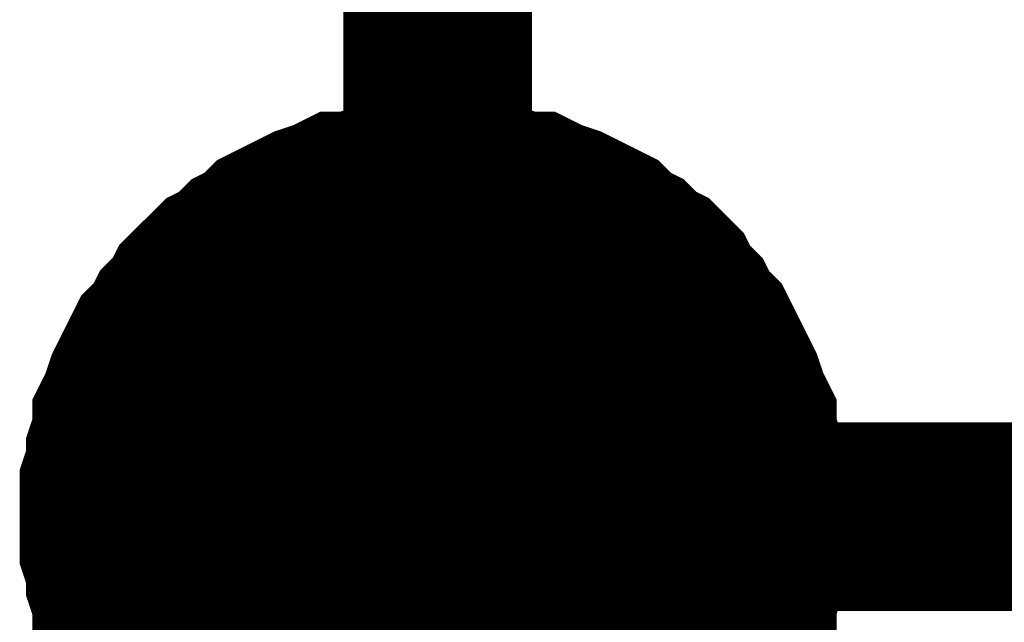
# Model space of a CAD drawing. Header units: inches. Extents: x 0 to 17, y 0 to 11.
# Tile 35 of 114: x 3.5745 to 3.636, y 6.2431 to 6.2808. Entities that reach past the tile are written whole.
import ezdxf

# ---------------------------------------------------------------- set-up
doc = ezdxf.new("R2010")
doc.units = ezdxf.units.IN
doc.header["$MEASUREMENT"] = 0
doc.layers.add('Sheet', color=255, linetype='Continuous')

msp = doc.modelspace()

# ---------------------------------------------------------------- linework, layer by layer
at = {"layer": 'Sheet'}
for points in [[(3.600606, 6.349661, 0.0118, 0.0118, 0), (3.600606, 6.249748, 0.0118, 0.0118, 0)], [(3.580387, 6.249748, 0.0118, 0.0118, 0), (3.580387, 6.250937, 0.0118, 0.0118, 0), (3.580387, 6.25173, 0.0118, 0.0118, 0), (3.580784, 6.25292, 0.0118, 0.0118, 0), (3.580784, 6.253713, 0.0118, 0.0118, 0), (3.58118, 6.254902, 0.0118, 0.0118, 0), (3.58118, 6.255695, 0.0118, 0.0118, 0), (3.581576, 6.256488, 0.0118, 0.0118, 0), (3.581973, 6.257677, 0.0118, 0.0118, 0), (3.582369, 6.25847, 0.0118, 0.0118, 0), (3.582766, 6.259263, 0.0118, 0.0118, 0), (3.583162, 6.260056, 0.0118, 0.0118, 0), (3.583955, 6.260849, 0.0118, 0.0118, 0), (3.584352, 6.261642, 0.0118, 0.0118, 0), (3.585145, 6.262435, 0.0118, 0.0118, 0), (3.585541, 6.263228, 0.0118, 0.0118, 0), (3.586334, 6.264021, 0.0118, 0.0118, 0), (3.587127, 6.264814, 0.0118, 0.0118, 0), (3.58792, 6.26521, 0.0118, 0.0118, 0), (3.588713, 6.266003, 0.0118, 0.0118, 0), (3.589506, 6.2664, 0.0118, 0.0118, 0), (3.590299, 6.267193, 0.0118, 0.0118, 0), (3.591091, 6.267589, 0.0118, 0.0118, 0), (3.591884, 6.267986, 0.0118, 0.0118, 0), (3.592677, 6.268382, 0.0118, 0.0118, 0), (3.593867, 6.268779, 0.0118, 0.0118, 0), (3.59466, 6.269175, 0.0118, 0.0118, 0), (3.595452, 6.269175, 0.0118, 0.0118, 0), (3.596642, 6.269572, 0.0118, 0.0118, 0), (3.597435, 6.269572, 0.0118, 0.0118, 0), (3.598624, 6.269968, 0.0118, 0.0118, 0), (3.599417, 6.269968, 0.0118, 0.0118, 0), (3.600606, 6.269968, 0.0118, 0.0118, 0)], [(3.580387, 6.249748, 0.0118, 0.0118, 0), (3.580387, 6.250937, 0.0118, 0.0118, 0), (3.580387, 6.25173, 0.0118, 0.0118, 0), (3.580784, 6.25292, 0.0118, 0.0118, 0), (3.580784, 6.253713, 0.0118, 0.0118, 0), (3.58118, 6.254902, 0.0118, 0.0118, 0), (3.58118, 6.255695, 0.0118, 0.0118, 0), (3.581576, 6.256488, 0.0118, 0.0118, 0), (3.581973, 6.257677, 0.0118, 0.0118, 0), (3.582369, 6.25847, 0.0118, 0.0118, 0), (3.582766, 6.259263, 0.0118, 0.0118, 0), (3.583162, 6.260056, 0.0118, 0.0118, 0), (3.583955, 6.260849, 0.0118, 0.0118, 0), (3.584352, 6.261642, 0.0118, 0.0118, 0), (3.585145, 6.262435, 0.0118, 0.0118, 0), (3.585541, 6.263228, 0.0118, 0.0118, 0), (3.586334, 6.264021, 0.0118, 0.0118, 0), (3.587127, 6.264814, 0.0118, 0.0118, 0), (3.58792, 6.26521, 0.0118, 0.0118, 0), (3.588713, 6.266003, 0.0118, 0.0118, 0), (3.589506, 6.2664, 0.0118, 0.0118, 0), (3.590299, 6.267193, 0.0118, 0.0118, 0), (3.591091, 6.267589, 0.0118, 0.0118, 0), (3.591884, 6.267986, 0.0118, 0.0118, 0), (3.592677, 6.268382, 0.0118, 0.0118, 0), (3.593867, 6.268779, 0.0118, 0.0118, 0), (3.59466, 6.269175, 0.0118, 0.0118, 0), (3.595452, 6.269175, 0.0118, 0.0118, 0), (3.596642, 6.269572, 0.0118, 0.0118, 0), (3.597435, 6.269572, 0.0118, 0.0118, 0), (3.598624, 6.269968, 0.0118, 0.0118, 0), (3.599417, 6.269968, 0.0118, 0.0118, 0), (3.600606, 6.269968, 0.0118, 0.0118, 0)], [(3.580387, 6.249748, 0.0118, 0.0118, 0), (3.580387, 6.250937, 0.0118, 0.0118, 0), (3.580387, 6.25173, 0.0118, 0.0118, 0), (3.580784, 6.25292, 0.0118, 0.0118, 0), (3.580784, 6.253713, 0.0118, 0.0118, 0), (3.58118, 6.254902, 0.0118, 0.0118, 0), (3.58118, 6.255695, 0.0118, 0.0118, 0), (3.581576, 6.256488, 0.0118, 0.0118, 0), (3.581973, 6.257677, 0.0118, 0.0118, 0), (3.582369, 6.25847, 0.0118, 0.0118, 0), (3.582766, 6.259263, 0.0118, 0.0118, 0), (3.583162, 6.260056, 0.0118, 0.0118, 0), (3.583955, 6.260849, 0.0118, 0.0118, 0), (3.584352, 6.261642, 0.0118, 0.0118, 0), (3.585145, 6.262435, 0.0118, 0.0118, 0), (3.585541, 6.263228, 0.0118, 0.0118, 0), (3.586334, 6.264021, 0.0118, 0.0118, 0), (3.587127, 6.264814, 0.0118, 0.0118, 0), (3.58792, 6.26521, 0.0118, 0.0118, 0), (3.588713, 6.266003, 0.0118, 0.0118, 0), (3.589506, 6.2664, 0.0118, 0.0118, 0), (3.590299, 6.267193, 0.0118, 0.0118, 0), (3.591091, 6.267589, 0.0118, 0.0118, 0), (3.591884, 6.267986, 0.0118, 0.0118, 0), (3.592677, 6.268382, 0.0118, 0.0118, 0), (3.593867, 6.268779, 0.0118, 0.0118, 0), (3.59466, 6.269175, 0.0118, 0.0118, 0), (3.595452, 6.269175, 0.0118, 0.0118, 0), (3.596642, 6.269572, 0.0118, 0.0118, 0), (3.597435, 6.269572, 0.0118, 0.0118, 0), (3.598624, 6.269968, 0.0118, 0.0118, 0), (3.599417, 6.269968, 0.0118, 0.0118, 0), (3.600606, 6.269968, 0.0118, 0.0118, 0)], [(3.580387, 6.249748, 0.0118, 0.0118, 0), (3.580387, 6.250937, 0.0118, 0.0118, 0), (3.580387, 6.25173, 0.0118, 0.0118, 0), (3.580784, 6.25292, 0.0118, 0.0118, 0), (3.580784, 6.253713, 0.0118, 0.0118, 0), (3.58118, 6.254902, 0.0118, 0.0118, 0), (3.58118, 6.255695, 0.0118, 0.0118, 0), (3.581576, 6.256488, 0.0118, 0.0118, 0), (3.581973, 6.257677, 0.0118, 0.0118, 0), (3.582369, 6.25847, 0.0118, 0.0118, 0), (3.582766, 6.259263, 0.0118, 0.0118, 0), (3.583162, 6.260056, 0.0118, 0.0118, 0), (3.583955, 6.260849, 0.0118, 0.0118, 0), (3.584352, 6.261642, 0.0118, 0.0118, 0), (3.585145, 6.262435, 0.0118, 0.0118, 0), (3.585541, 6.263228, 0.0118, 0.0118, 0), (3.586334, 6.264021, 0.0118, 0.0118, 0), (3.587127, 6.264814, 0.0118, 0.0118, 0), (3.58792, 6.26521, 0.0118, 0.0118, 0), (3.588713, 6.266003, 0.0118, 0.0118, 0), (3.589506, 6.2664, 0.0118, 0.0118, 0), (3.590299, 6.267193, 0.0118, 0.0118, 0), (3.591091, 6.267589, 0.0118, 0.0118, 0), (3.591884, 6.267986, 0.0118, 0.0118, 0), (3.592677, 6.268382, 0.0118, 0.0118, 0), (3.593867, 6.268779, 0.0118, 0.0118, 0), (3.59466, 6.269175, 0.0118, 0.0118, 0), (3.595452, 6.269175, 0.0118, 0.0118, 0), (3.596642, 6.269572, 0.0118, 0.0118, 0), (3.597435, 6.269572, 0.0118, 0.0118, 0), (3.598624, 6.269968, 0.0118, 0.0118, 0), (3.599417, 6.269968, 0.0118, 0.0118, 0), (3.600606, 6.269968, 0.0118, 0.0118, 0)], [(3.600606, 6.269968, 0.0118, 0.0118, 0), (3.600606, 6.269968, 0.0118, 0.0118, 0)], [(3.600606, 6.269968, 0.0118, 0.0118, 0), (3.601796, 6.269968, 0.0118, 0.0118, 0), (3.602589, 6.269968, 0.0118, 0.0118, 0), (3.603778, 6.269572, 0.0118, 0.0118, 0), (3.604571, 6.269572, 0.0118, 0.0118, 0), (3.60576, 6.269175, 0.0118, 0.0118, 0), (3.606553, 6.269175, 0.0118, 0.0118, 0), (3.607346, 6.268779, 0.0118, 0.0118, 0), (3.608535, 6.268382, 0.0118, 0.0118, 0), (3.609328, 6.267986, 0.0118, 0.0118, 0), (3.610121, 6.267589, 0.0118, 0.0118, 0), (3.610914, 6.267193, 0.0118, 0.0118, 0), (3.611707, 6.2664, 0.0118, 0.0118, 0), (3.6125, 6.266003, 0.0118, 0.0118, 0), (3.613293, 6.26521, 0.0118, 0.0118, 0), (3.614086, 6.264814, 0.0118, 0.0118, 0), (3.614879, 6.264021, 0.0118, 0.0118, 0), (3.615275, 6.263228, 0.0118, 0.0118, 0), (3.616068, 6.262435, 0.0118, 0.0118, 0), (3.616465, 6.261642, 0.0118, 0.0118, 0), (3.617257, 6.260849, 0.0118, 0.0118, 0), (3.617654, 6.260056, 0.0118, 0.0118, 0), (3.61805, 6.259263, 0.0118, 0.0118, 0), (3.618447, 6.25847, 0.0118, 0.0118, 0), (3.618843, 6.257677, 0.0118, 0.0118, 0), (3.61924, 6.256488, 0.0118, 0.0118, 0), (3.619636, 6.255695, 0.0118, 0.0118, 0), (3.619636, 6.254902, 0.0118, 0.0118, 0), (3.620033, 6.253713, 0.0118, 0.0118, 0), (3.620033, 6.25292, 0.0118, 0.0118, 0), (3.620429, 6.25173, 0.0118, 0.0118, 0), (3.620429, 6.250937, 0.0118, 0.0118, 0), (3.620429, 6.249748, 0.0118, 0.0118, 0)], [(3.600606, 6.269968, 0.0118, 0.0118, 0), (3.600606, 6.269968, 0.0118, 0.0118, 0)], [(3.600606, 6.269968, 0.0118, 0.0118, 0), (3.601796, 6.269968, 0.0118, 0.0118, 0), (3.602589, 6.269968, 0.0118, 0.0118, 0), (3.603778, 6.269572, 0.0118, 0.0118, 0), (3.604571, 6.269572, 0.0118, 0.0118, 0), (3.60576, 6.269175, 0.0118, 0.0118, 0), (3.606553, 6.269175, 0.0118, 0.0118, 0), (3.607346, 6.268779, 0.0118, 0.0118, 0), (3.608535, 6.268382, 0.0118, 0.0118, 0), (3.609328, 6.267986, 0.0118, 0.0118, 0), (3.610121, 6.267589, 0.0118, 0.0118, 0), (3.610914, 6.267193, 0.0118, 0.0118, 0), (3.611707, 6.2664, 0.0118, 0.0118, 0), (3.6125, 6.266003, 0.0118, 0.0118, 0), (3.613293, 6.26521, 0.0118, 0.0118, 0), (3.614086, 6.264814, 0.0118, 0.0118, 0), (3.614879, 6.264021, 0.0118, 0.0118, 0), (3.615275, 6.263228, 0.0118, 0.0118, 0), (3.616068, 6.262435, 0.0118, 0.0118, 0), (3.616465, 6.261642, 0.0118, 0.0118, 0), (3.617257, 6.260849, 0.0118, 0.0118, 0), (3.617654, 6.260056, 0.0118, 0.0118, 0), (3.61805, 6.259263, 0.0118, 0.0118, 0), (3.618447, 6.25847, 0.0118, 0.0118, 0), (3.618843, 6.257677, 0.0118, 0.0118, 0), (3.61924, 6.256488, 0.0118, 0.0118, 0), (3.619636, 6.255695, 0.0118, 0.0118, 0), (3.619636, 6.254902, 0.0118, 0.0118, 0), (3.620033, 6.253713, 0.0118, 0.0118, 0), (3.620033, 6.25292, 0.0118, 0.0118, 0), (3.620429, 6.25173, 0.0118, 0.0118, 0), (3.620429, 6.250937, 0.0118, 0.0118, 0), (3.620429, 6.249748, 0.0118, 0.0118, 0)], [(3.600606, 6.269968, 0.0118, 0.0118, 0), (3.600606, 6.269968, 0.0118, 0.0118, 0)], [(3.600606, 6.269968, 0.0118, 0.0118, 0), (3.601796, 6.269968, 0.0118, 0.0118, 0), (3.602589, 6.269968, 0.0118, 0.0118, 0), (3.603778, 6.269572, 0.0118, 0.0118, 0), (3.604571, 6.269572, 0.0118, 0.0118, 0), (3.60576, 6.269175, 0.0118, 0.0118, 0), (3.606553, 6.269175, 0.0118, 0.0118, 0), (3.607346, 6.268779, 0.0118, 0.0118, 0), (3.608535, 6.268382, 0.0118, 0.0118, 0), (3.609328, 6.267986, 0.0118, 0.0118, 0), (3.610121, 6.267589, 0.0118, 0.0118, 0), (3.610914, 6.267193, 0.0118, 0.0118, 0), (3.611707, 6.2664, 0.0118, 0.0118, 0), (3.6125, 6.266003, 0.0118, 0.0118, 0), (3.613293, 6.26521, 0.0118, 0.0118, 0), (3.614086, 6.264814, 0.0118, 0.0118, 0), (3.614879, 6.264021, 0.0118, 0.0118, 0), (3.615275, 6.263228, 0.0118, 0.0118, 0), (3.616068, 6.262435, 0.0118, 0.0118, 0), (3.616465, 6.261642, 0.0118, 0.0118, 0), (3.617257, 6.260849, 0.0118, 0.0118, 0), (3.617654, 6.260056, 0.0118, 0.0118, 0), (3.61805, 6.259263, 0.0118, 0.0118, 0), (3.618447, 6.25847, 0.0118, 0.0118, 0), (3.618843, 6.257677, 0.0118, 0.0118, 0), (3.61924, 6.256488, 0.0118, 0.0118, 0), (3.619636, 6.255695, 0.0118, 0.0118, 0), (3.619636, 6.254902, 0.0118, 0.0118, 0), (3.620033, 6.253713, 0.0118, 0.0118, 0), (3.620033, 6.25292, 0.0118, 0.0118, 0), (3.620429, 6.25173, 0.0118, 0.0118, 0), (3.620429, 6.250937, 0.0118, 0.0118, 0), (3.620429, 6.249748, 0.0118, 0.0118, 0)], [(3.600606, 6.269968, 0.0118, 0.0118, 0), (3.600606, 6.269968, 0.0118, 0.0118, 0)], [(3.600606, 6.269968, 0.0118, 0.0118, 0), (3.601796, 6.269968, 0.0118, 0.0118, 0), (3.602589, 6.269968, 0.0118, 0.0118, 0), (3.603778, 6.269572, 0.0118, 0.0118, 0), (3.604571, 6.269572, 0.0118, 0.0118, 0), (3.60576, 6.269175, 0.0118, 0.0118, 0), (3.606553, 6.269175, 0.0118, 0.0118, 0), (3.607346, 6.268779, 0.0118, 0.0118, 0), (3.608535, 6.268382, 0.0118, 0.0118, 0), (3.609328, 6.267986, 0.0118, 0.0118, 0), (3.610121, 6.267589, 0.0118, 0.0118, 0), (3.610914, 6.267193, 0.0118, 0.0118, 0), (3.611707, 6.2664, 0.0118, 0.0118, 0), (3.6125, 6.266003, 0.0118, 0.0118, 0), (3.613293, 6.26521, 0.0118, 0.0118, 0), (3.614086, 6.264814, 0.0118, 0.0118, 0), (3.614879, 6.264021, 0.0118, 0.0118, 0), (3.615275, 6.263228, 0.0118, 0.0118, 0), (3.616068, 6.262435, 0.0118, 0.0118, 0), (3.616465, 6.261642, 0.0118, 0.0118, 0), (3.617257, 6.260849, 0.0118, 0.0118, 0), (3.617654, 6.260056, 0.0118, 0.0118, 0), (3.61805, 6.259263, 0.0118, 0.0118, 0), (3.618447, 6.25847, 0.0118, 0.0118, 0), (3.618843, 6.257677, 0.0118, 0.0118, 0), (3.61924, 6.256488, 0.0118, 0.0118, 0), (3.619636, 6.255695, 0.0118, 0.0118, 0), (3.619636, 6.254902, 0.0118, 0.0118, 0), (3.620033, 6.253713, 0.0118, 0.0118, 0), (3.620033, 6.25292, 0.0118, 0.0118, 0), (3.620429, 6.25173, 0.0118, 0.0118, 0), (3.620429, 6.250937, 0.0118, 0.0118, 0), (3.620429, 6.249748, 0.0118, 0.0118, 0)], [(3.580387, 6.249748, 0.0039, 0.0039, 0), (3.580387, 6.250937, 0.0039, 0.0039, 0), (3.580387, 6.25173, 0.0039, 0.0039, 0), (3.580784, 6.25292, 0.0039, 0.0039, 0), (3.580784, 6.253713, 0.0039, 0.0039, 0), (3.58118, 6.254902, 0.0039, 0.0039, 0), (3.58118, 6.255695, 0.0039, 0.0039, 0), (3.581576, 6.256488, 0.0039, 0.0039, 0), (3.581973, 6.257677, 0.0039, 0.0039, 0), (3.582369, 6.25847, 0.0039, 0.0039, 0), (3.582766, 6.259263, 0.0039, 0.0039, 0), (3.583162, 6.260056, 0.0039, 0.0039, 0), (3.583955, 6.260849, 0.0039, 0.0039, 0), (3.584352, 6.261642, 0.0039, 0.0039, 0), (3.585145, 6.262435, 0.0039, 0.0039, 0), (3.585541, 6.263228, 0.0039, 0.0039, 0), (3.586334, 6.264021, 0.0039, 0.0039, 0), (3.587127, 6.264814, 0.0039, 0.0039, 0), (3.58792, 6.26521, 0.0039, 0.0039, 0), (3.588713, 6.266003, 0.0039, 0.0039, 0), (3.589506, 6.2664, 0.0039, 0.0039, 0), (3.590299, 6.267193, 0.0039, 0.0039, 0), (3.591091, 6.267589, 0.0039, 0.0039, 0), (3.591884, 6.267986, 0.0039, 0.0039, 0), (3.592677, 6.268382, 0.0039, 0.0039, 0), (3.593867, 6.268779, 0.0039, 0.0039, 0), (3.59466, 6.269175, 0.0039, 0.0039, 0), (3.595452, 6.269175, 0.0039, 0.0039, 0), (3.596642, 6.269572, 0.0039, 0.0039, 0), (3.597435, 6.269572, 0.0039, 0.0039, 0), (3.598624, 6.269968, 0.0039, 0.0039, 0), (3.599417, 6.269968, 0.0039, 0.0039, 0), (3.600606, 6.269968, 0.0039, 0.0039, 0)], [(3.580387, 6.249748, 0.0039, 0.0039, 0), (3.580387, 6.250937, 0.0039, 0.0039, 0), (3.580387, 6.25173, 0.0039, 0.0039, 0), (3.580784, 6.25292, 0.0039, 0.0039, 0), (3.580784, 6.253713, 0.0039, 0.0039, 0), (3.58118, 6.254902, 0.0039, 0.0039, 0), (3.58118, 6.255695, 0.0039, 0.0039, 0), (3.581576, 6.256488, 0.0039, 0.0039, 0), (3.581973, 6.257677, 0.0039, 0.0039, 0), (3.582369, 6.25847, 0.0039, 0.0039, 0), (3.582766, 6.259263, 0.0039, 0.0039, 0), (3.583162, 6.260056, 0.0039, 0.0039, 0), (3.583955, 6.260849, 0.0039, 0.0039, 0), (3.584352, 6.261642, 0.0039, 0.0039, 0), (3.585145, 6.262435, 0.0039, 0.0039, 0), (3.585541, 6.263228, 0.0039, 0.0039, 0), (3.586334, 6.264021, 0.0039, 0.0039, 0), (3.587127, 6.264814, 0.0039, 0.0039, 0), (3.58792, 6.26521, 0.0039, 0.0039, 0), (3.588713, 6.266003, 0.0039, 0.0039, 0), (3.589506, 6.2664, 0.0039, 0.0039, 0), (3.590299, 6.267193, 0.0039, 0.0039, 0), (3.591091, 6.267589, 0.0039, 0.0039, 0), (3.591884, 6.267986, 0.0039, 0.0039, 0), (3.592677, 6.268382, 0.0039, 0.0039, 0), (3.593867, 6.268779, 0.0039, 0.0039, 0), (3.59466, 6.269175, 0.0039, 0.0039, 0), (3.595452, 6.269175, 0.0039, 0.0039, 0), (3.596642, 6.269572, 0.0039, 0.0039, 0), (3.597435, 6.269572, 0.0039, 0.0039, 0), (3.598624, 6.269968, 0.0039, 0.0039, 0), (3.599417, 6.269968, 0.0039, 0.0039, 0), (3.600606, 6.269968, 0.0039, 0.0039, 0)], [(3.580387, 6.249748, 0.0039, 0.0039, 0), (3.580387, 6.250937, 0.0039, 0.0039, 0), (3.580387, 6.25173, 0.0039, 0.0039, 0), (3.580784, 6.25292, 0.0039, 0.0039, 0), (3.580784, 6.253713, 0.0039, 0.0039, 0), (3.58118, 6.254902, 0.0039, 0.0039, 0), (3.58118, 6.255695, 0.0039, 0.0039, 0), (3.581576, 6.256488, 0.0039, 0.0039, 0), (3.581973, 6.257677, 0.0039, 0.0039, 0), (3.582369, 6.25847, 0.0039, 0.0039, 0), (3.582766, 6.259263, 0.0039, 0.0039, 0), (3.583162, 6.260056, 0.0039, 0.0039, 0), (3.583955, 6.260849, 0.0039, 0.0039, 0), (3.584352, 6.261642, 0.0039, 0.0039, 0), (3.585145, 6.262435, 0.0039, 0.0039, 0), (3.585541, 6.263228, 0.0039, 0.0039, 0), (3.586334, 6.264021, 0.0039, 0.0039, 0), (3.587127, 6.264814, 0.0039, 0.0039, 0), (3.58792, 6.26521, 0.0039, 0.0039, 0), (3.588713, 6.266003, 0.0039, 0.0039, 0), (3.589506, 6.2664, 0.0039, 0.0039, 0), (3.590299, 6.267193, 0.0039, 0.0039, 0), (3.591091, 6.267589, 0.0039, 0.0039, 0), (3.591884, 6.267986, 0.0039, 0.0039, 0), (3.592677, 6.268382, 0.0039, 0.0039, 0), (3.593867, 6.268779, 0.0039, 0.0039, 0), (3.59466, 6.269175, 0.0039, 0.0039, 0), (3.595452, 6.269175, 0.0039, 0.0039, 0), (3.596642, 6.269572, 0.0039, 0.0039, 0), (3.597435, 6.269572, 0.0039, 0.0039, 0), (3.598624, 6.269968, 0.0039, 0.0039, 0), (3.599417, 6.269968, 0.0039, 0.0039, 0), (3.600606, 6.269968, 0.0039, 0.0039, 0)], [(3.580387, 6.249748, 0.0039, 0.0039, 0), (3.580387, 6.250937, 0.0039, 0.0039, 0), (3.580387, 6.25173, 0.0039, 0.0039, 0), (3.580784, 6.25292, 0.0039, 0.0039, 0), (3.580784, 6.253713, 0.0039, 0.0039, 0), (3.58118, 6.254902, 0.0039, 0.0039, 0), (3.58118, 6.255695, 0.0039, 0.0039, 0), (3.581576, 6.256488, 0.0039, 0.0039, 0), (3.581973, 6.257677, 0.0039, 0.0039, 0), (3.582369, 6.25847, 0.0039, 0.0039, 0), (3.582766, 6.259263, 0.0039, 0.0039, 0), (3.583162, 6.260056, 0.0039, 0.0039, 0), (3.583955, 6.260849, 0.0039, 0.0039, 0), (3.584352, 6.261642, 0.0039, 0.0039, 0), (3.585145, 6.262435, 0.0039, 0.0039, 0), (3.585541, 6.263228, 0.0039, 0.0039, 0), (3.586334, 6.264021, 0.0039, 0.0039, 0), (3.587127, 6.264814, 0.0039, 0.0039, 0), (3.58792, 6.26521, 0.0039, 0.0039, 0), (3.588713, 6.266003, 0.0039, 0.0039, 0), (3.589506, 6.2664, 0.0039, 0.0039, 0), (3.590299, 6.267193, 0.0039, 0.0039, 0), (3.591091, 6.267589, 0.0039, 0.0039, 0), (3.591884, 6.267986, 0.0039, 0.0039, 0), (3.592677, 6.268382, 0.0039, 0.0039, 0), (3.593867, 6.268779, 0.0039, 0.0039, 0), (3.59466, 6.269175, 0.0039, 0.0039, 0), (3.595452, 6.269175, 0.0039, 0.0039, 0), (3.596642, 6.269572, 0.0039, 0.0039, 0), (3.597435, 6.269572, 0.0039, 0.0039, 0), (3.598624, 6.269968, 0.0039, 0.0039, 0), (3.599417, 6.269968, 0.0039, 0.0039, 0), (3.600606, 6.269968, 0.0039, 0.0039, 0)], [(3.600606, 6.269968, 0.0039, 0.0039, 0), (3.600606, 6.269968, 0.0039, 0.0039, 0)], [(3.600606, 6.269968, 0.0039, 0.0039, 0), (3.601796, 6.269968, 0.0039, 0.0039, 0), (3.602589, 6.269968, 0.0039, 0.0039, 0), (3.603778, 6.269572, 0.0039, 0.0039, 0), (3.604571, 6.269572, 0.0039, 0.0039, 0), (3.60576, 6.269175, 0.0039, 0.0039, 0), (3.606553, 6.269175, 0.0039, 0.0039, 0), (3.607346, 6.268779, 0.0039, 0.0039, 0), (3.608535, 6.268382, 0.0039, 0.0039, 0), (3.609328, 6.267986, 0.0039, 0.0039, 0), (3.610121, 6.267589, 0.0039, 0.0039, 0), (3.610914, 6.267193, 0.0039, 0.0039, 0), (3.611707, 6.2664, 0.0039, 0.0039, 0), (3.6125, 6.266003, 0.0039, 0.0039, 0), (3.613293, 6.26521, 0.0039, 0.0039, 0), (3.614086, 6.264814, 0.0039, 0.0039, 0), (3.614879, 6.264021, 0.0039, 0.0039, 0), (3.615275, 6.263228, 0.0039, 0.0039, 0), (3.616068, 6.262435, 0.0039, 0.0039, 0), (3.616465, 6.261642, 0.0039, 0.0039, 0), (3.617257, 6.260849, 0.0039, 0.0039, 0), (3.617654, 6.260056, 0.0039, 0.0039, 0), (3.61805, 6.259263, 0.0039, 0.0039, 0), (3.618447, 6.25847, 0.0039, 0.0039, 0), (3.618843, 6.257677, 0.0039, 0.0039, 0), (3.61924, 6.256488, 0.0039, 0.0039, 0), (3.619636, 6.255695, 0.0039, 0.0039, 0), (3.619636, 6.254902, 0.0039, 0.0039, 0), (3.620033, 6.253713, 0.0039, 0.0039, 0), (3.620033, 6.25292, 0.0039, 0.0039, 0), (3.620429, 6.25173, 0.0039, 0.0039, 0), (3.620429, 6.250937, 0.0039, 0.0039, 0), (3.620429, 6.249748, 0.0039, 0.0039, 0)], [(3.600606, 6.269968, 0.0039, 0.0039, 0), (3.600606, 6.269968, 0.0039, 0.0039, 0)], [(3.600606, 6.269968, 0.0039, 0.0039, 0), (3.601796, 6.269968, 0.0039, 0.0039, 0), (3.602589, 6.269968, 0.0039, 0.0039, 0), (3.603778, 6.269572, 0.0039, 0.0039, 0), (3.604571, 6.269572, 0.0039, 0.0039, 0), (3.60576, 6.269175, 0.0039, 0.0039, 0), (3.606553, 6.269175, 0.0039, 0.0039, 0), (3.607346, 6.268779, 0.0039, 0.0039, 0), (3.608535, 6.268382, 0.0039, 0.0039, 0), (3.609328, 6.267986, 0.0039, 0.0039, 0), (3.610121, 6.267589, 0.0039, 0.0039, 0), (3.610914, 6.267193, 0.0039, 0.0039, 0), (3.611707, 6.2664, 0.0039, 0.0039, 0), (3.6125, 6.266003, 0.0039, 0.0039, 0), (3.613293, 6.26521, 0.0039, 0.0039, 0), (3.614086, 6.264814, 0.0039, 0.0039, 0), (3.614879, 6.264021, 0.0039, 0.0039, 0), (3.615275, 6.263228, 0.0039, 0.0039, 0), (3.616068, 6.262435, 0.0039, 0.0039, 0), (3.616465, 6.261642, 0.0039, 0.0039, 0), (3.617257, 6.260849, 0.0039, 0.0039, 0), (3.617654, 6.260056, 0.0039, 0.0039, 0), (3.61805, 6.259263, 0.0039, 0.0039, 0), (3.618447, 6.25847, 0.0039, 0.0039, 0), (3.618843, 6.257677, 0.0039, 0.0039, 0), (3.61924, 6.256488, 0.0039, 0.0039, 0), (3.619636, 6.255695, 0.0039, 0.0039, 0), (3.619636, 6.254902, 0.0039, 0.0039, 0), (3.620033, 6.253713, 0.0039, 0.0039, 0), (3.620033, 6.25292, 0.0039, 0.0039, 0), (3.620429, 6.25173, 0.0039, 0.0039, 0), (3.620429, 6.250937, 0.0039, 0.0039, 0), (3.620429, 6.249748, 0.0039, 0.0039, 0)], [(3.600606, 6.269968, 0.0039, 0.0039, 0), (3.600606, 6.269968, 0.0039, 0.0039, 0)], [(3.600606, 6.269968, 0.0039, 0.0039, 0), (3.601796, 6.269968, 0.0039, 0.0039, 0), (3.602589, 6.269968, 0.0039, 0.0039, 0), (3.603778, 6.269572, 0.0039, 0.0039, 0), (3.604571, 6.269572, 0.0039, 0.0039, 0), (3.60576, 6.269175, 0.0039, 0.0039, 0), (3.606553, 6.269175, 0.0039, 0.0039, 0), (3.607346, 6.268779, 0.0039, 0.0039, 0), (3.608535, 6.268382, 0.0039, 0.0039, 0), (3.609328, 6.267986, 0.0039, 0.0039, 0), (3.610121, 6.267589, 0.0039, 0.0039, 0), (3.610914, 6.267193, 0.0039, 0.0039, 0), (3.611707, 6.2664, 0.0039, 0.0039, 0), (3.6125, 6.266003, 0.0039, 0.0039, 0), (3.613293, 6.26521, 0.0039, 0.0039, 0), (3.614086, 6.264814, 0.0039, 0.0039, 0), (3.614879, 6.264021, 0.0039, 0.0039, 0), (3.615275, 6.263228, 0.0039, 0.0039, 0), (3.616068, 6.262435, 0.0039, 0.0039, 0), (3.616465, 6.261642, 0.0039, 0.0039, 0), (3.617257, 6.260849, 0.0039, 0.0039, 0), (3.617654, 6.260056, 0.0039, 0.0039, 0), (3.61805, 6.259263, 0.0039, 0.0039, 0), (3.618447, 6.25847, 0.0039, 0.0039, 0), (3.618843, 6.257677, 0.0039, 0.0039, 0), (3.61924, 6.256488, 0.0039, 0.0039, 0), (3.619636, 6.255695, 0.0039, 0.0039, 0), (3.619636, 6.254902, 0.0039, 0.0039, 0), (3.620033, 6.253713, 0.0039, 0.0039, 0), (3.620033, 6.25292, 0.0039, 0.0039, 0), (3.620429, 6.25173, 0.0039, 0.0039, 0), (3.620429, 6.250937, 0.0039, 0.0039, 0), (3.620429, 6.249748, 0.0039, 0.0039, 0)], [(3.600606, 6.269968, 0.0039, 0.0039, 0), (3.600606, 6.269968, 0.0039, 0.0039, 0)], [(3.600606, 6.269968, 0.0039, 0.0039, 0), (3.601796, 6.269968, 0.0039, 0.0039, 0), (3.602589, 6.269968, 0.0039, 0.0039, 0), (3.603778, 6.269572, 0.0039, 0.0039, 0), (3.604571, 6.269572, 0.0039, 0.0039, 0), (3.60576, 6.269175, 0.0039, 0.0039, 0), (3.606553, 6.269175, 0.0039, 0.0039, 0), (3.607346, 6.268779, 0.0039, 0.0039, 0), (3.608535, 6.268382, 0.0039, 0.0039, 0), (3.609328, 6.267986, 0.0039, 0.0039, 0), (3.610121, 6.267589, 0.0039, 0.0039, 0), (3.610914, 6.267193, 0.0039, 0.0039, 0), (3.611707, 6.2664, 0.0039, 0.0039, 0), (3.6125, 6.266003, 0.0039, 0.0039, 0), (3.613293, 6.26521, 0.0039, 0.0039, 0), (3.614086, 6.264814, 0.0039, 0.0039, 0), (3.614879, 6.264021, 0.0039, 0.0039, 0), (3.615275, 6.263228, 0.0039, 0.0039, 0), (3.616068, 6.262435, 0.0039, 0.0039, 0), (3.616465, 6.261642, 0.0039, 0.0039, 0), (3.617257, 6.260849, 0.0039, 0.0039, 0), (3.617654, 6.260056, 0.0039, 0.0039, 0), (3.61805, 6.259263, 0.0039, 0.0039, 0), (3.618447, 6.25847, 0.0039, 0.0039, 0), (3.618843, 6.257677, 0.0039, 0.0039, 0), (3.61924, 6.256488, 0.0039, 0.0039, 0), (3.619636, 6.255695, 0.0039, 0.0039, 0), (3.619636, 6.254902, 0.0039, 0.0039, 0), (3.620033, 6.253713, 0.0039, 0.0039, 0), (3.620033, 6.25292, 0.0039, 0.0039, 0), (3.620429, 6.25173, 0.0039, 0.0039, 0), (3.620429, 6.250937, 0.0039, 0.0039, 0), (3.620429, 6.249748, 0.0039, 0.0039, 0)], [(3.585145, 6.23706, 0.0118, 0.0118, 0), (3.584352, 6.237853, 0.0118, 0.0118, 0), (3.583955, 6.238646, 0.0118, 0.0118, 0), (3.583162, 6.239439, 0.0118, 0.0118, 0), (3.582766, 6.240232, 0.0118, 0.0118, 0), (3.582369, 6.241025, 0.0118, 0.0118, 0), (3.581973, 6.241818, 0.0118, 0.0118, 0), (3.581576, 6.243007, 0.0118, 0.0118, 0), (3.58118, 6.2438, 0.0118, 0.0118, 0), (3.58118, 6.244593, 0.0118, 0.0118, 0), (3.580784, 6.245783, 0.0118, 0.0118, 0), (3.580784, 6.246576, 0.0118, 0.0118, 0), (3.580387, 6.247765, 0.0118, 0.0118, 0), (3.580387, 6.248558, 0.0118, 0.0118, 0), (3.580387, 6.249748, 0.0118, 0.0118, 0)], [(3.580387, 6.249748, 0.0118, 0.0118, 0), (3.580387, 6.249748, 0.0118, 0.0118, 0)], [(3.585145, 6.23706, 0.0118, 0.0118, 0), (3.584352, 6.237853, 0.0118, 0.0118, 0), (3.583955, 6.238646, 0.0118, 0.0118, 0), (3.583162, 6.239439, 0.0118, 0.0118, 0), (3.582766, 6.240232, 0.0118, 0.0118, 0), (3.582369, 6.241025, 0.0118, 0.0118, 0), (3.581973, 6.241818, 0.0118, 0.0118, 0), (3.581576, 6.243007, 0.0118, 0.0118, 0), (3.58118, 6.2438, 0.0118, 0.0118, 0), (3.58118, 6.244593, 0.0118, 0.0118, 0), (3.580784, 6.245783, 0.0118, 0.0118, 0), (3.580784, 6.246576, 0.0118, 0.0118, 0), (3.580387, 6.247765, 0.0118, 0.0118, 0), (3.580387, 6.248558, 0.0118, 0.0118, 0), (3.580387, 6.249748, 0.0118, 0.0118, 0)], [(3.580387, 6.249748, 0.0118, 0.0118, 0), (3.580387, 6.249748, 0.0118, 0.0118, 0)], [(3.585145, 6.23706, 0.0118, 0.0118, 0), (3.584352, 6.237853, 0.0118, 0.0118, 0), (3.583955, 6.238646, 0.0118, 0.0118, 0), (3.583162, 6.239439, 0.0118, 0.0118, 0), (3.582766, 6.240232, 0.0118, 0.0118, 0), (3.582369, 6.241025, 0.0118, 0.0118, 0), (3.581973, 6.241818, 0.0118, 0.0118, 0), (3.581576, 6.243007, 0.0118, 0.0118, 0), (3.58118, 6.2438, 0.0118, 0.0118, 0), (3.58118, 6.244593, 0.0118, 0.0118, 0), (3.580784, 6.245783, 0.0118, 0.0118, 0), (3.580784, 6.246576, 0.0118, 0.0118, 0), (3.580387, 6.247765, 0.0118, 0.0118, 0), (3.580387, 6.248558, 0.0118, 0.0118, 0), (3.580387, 6.249748, 0.0118, 0.0118, 0)], [(3.580387, 6.249748, 0.0118, 0.0118, 0), (3.580387, 6.249748, 0.0118, 0.0118, 0)], [(3.585145, 6.23706, 0.0118, 0.0118, 0), (3.584352, 6.237853, 0.0118, 0.0118, 0), (3.583955, 6.238646, 0.0118, 0.0118, 0), (3.583162, 6.239439, 0.0118, 0.0118, 0), (3.582766, 6.240232, 0.0118, 0.0118, 0), (3.582369, 6.241025, 0.0118, 0.0118, 0), (3.581973, 6.241818, 0.0118, 0.0118, 0), (3.581576, 6.243007, 0.0118, 0.0118, 0), (3.58118, 6.2438, 0.0118, 0.0118, 0), (3.58118, 6.244593, 0.0118, 0.0118, 0), (3.580784, 6.245783, 0.0118, 0.0118, 0), (3.580784, 6.246576, 0.0118, 0.0118, 0), (3.580387, 6.247765, 0.0118, 0.0118, 0), (3.580387, 6.248558, 0.0118, 0.0118, 0), (3.580387, 6.249748, 0.0118, 0.0118, 0)], [(3.580387, 6.249748, 0.0118, 0.0118, 0), (3.580387, 6.249748, 0.0118, 0.0118, 0)], [(3.600606, 6.149834, 0.0118, 0.0118, 0), (3.600606, 6.249748, 0.0118, 0.0118, 0), (4.050583, 6.249748, 0.0118, 0.0118, 0), (4.450606, 6.249748, 0.0118, 0.0118, 0), (4.450606, 6.149834, 0.0118, 0.0118, 0)], [(3.620429, 6.249748, 0.0118, 0.0118, 0), (3.620429, 6.248558, 0.0118, 0.0118, 0), (3.620429, 6.247765, 0.0118, 0.0118, 0), (3.620033, 6.246576, 0.0118, 0.0118, 0), (3.620033, 6.245783, 0.0118, 0.0118, 0), (3.619636, 6.244593, 0.0118, 0.0118, 0), (3.619636, 6.2438, 0.0118, 0.0118, 0), (3.61924, 6.243007, 0.0118, 0.0118, 0), (3.618843, 6.241818, 0.0118, 0.0118, 0), (3.618447, 6.241025, 0.0118, 0.0118, 0), (3.61805, 6.240232, 0.0118, 0.0118, 0), (3.617654, 6.239439, 0.0118, 0.0118, 0), (3.617257, 6.238646, 0.0118, 0.0118, 0), (3.616465, 6.237853, 0.0118, 0.0118, 0), (3.616068, 6.23706, 0.0118, 0.0118, 0)], [(3.620429, 6.249748, 0.0118, 0.0118, 0), (3.620429, 6.248558, 0.0118, 0.0118, 0), (3.620429, 6.247765, 0.0118, 0.0118, 0), (3.620033, 6.246576, 0.0118, 0.0118, 0), (3.620033, 6.245783, 0.0118, 0.0118, 0), (3.619636, 6.244593, 0.0118, 0.0118, 0), (3.619636, 6.2438, 0.0118, 0.0118, 0), (3.61924, 6.243007, 0.0118, 0.0118, 0), (3.618843, 6.241818, 0.0118, 0.0118, 0), (3.618447, 6.241025, 0.0118, 0.0118, 0), (3.61805, 6.240232, 0.0118, 0.0118, 0), (3.617654, 6.239439, 0.0118, 0.0118, 0), (3.617257, 6.238646, 0.0118, 0.0118, 0), (3.616465, 6.237853, 0.0118, 0.0118, 0), (3.616068, 6.23706, 0.0118, 0.0118, 0)], [(3.620429, 6.249748, 0.0118, 0.0118, 0), (3.620429, 6.248558, 0.0118, 0.0118, 0), (3.620429, 6.247765, 0.0118, 0.0118, 0), (3.620033, 6.246576, 0.0118, 0.0118, 0), (3.620033, 6.245783, 0.0118, 0.0118, 0), (3.619636, 6.244593, 0.0118, 0.0118, 0), (3.619636, 6.2438, 0.0118, 0.0118, 0), (3.61924, 6.243007, 0.0118, 0.0118, 0), (3.618843, 6.241818, 0.0118, 0.0118, 0), (3.618447, 6.241025, 0.0118, 0.0118, 0), (3.61805, 6.240232, 0.0118, 0.0118, 0), (3.617654, 6.239439, 0.0118, 0.0118, 0), (3.617257, 6.238646, 0.0118, 0.0118, 0), (3.616465, 6.237853, 0.0118, 0.0118, 0), (3.616068, 6.23706, 0.0118, 0.0118, 0)], [(3.620429, 6.249748, 0.0118, 0.0118, 0), (3.620429, 6.248558, 0.0118, 0.0118, 0), (3.620429, 6.247765, 0.0118, 0.0118, 0), (3.620033, 6.246576, 0.0118, 0.0118, 0), (3.620033, 6.245783, 0.0118, 0.0118, 0), (3.619636, 6.244593, 0.0118, 0.0118, 0), (3.619636, 6.2438, 0.0118, 0.0118, 0), (3.61924, 6.243007, 0.0118, 0.0118, 0), (3.618843, 6.241818, 0.0118, 0.0118, 0), (3.618447, 6.241025, 0.0118, 0.0118, 0), (3.61805, 6.240232, 0.0118, 0.0118, 0), (3.617654, 6.239439, 0.0118, 0.0118, 0), (3.617257, 6.238646, 0.0118, 0.0118, 0), (3.616465, 6.237853, 0.0118, 0.0118, 0), (3.616068, 6.23706, 0.0118, 0.0118, 0)], [(3.620429, 6.249748, 0.0118, 0.0118, 0), (3.620429, 6.249748, 0.0118, 0.0118, 0), (3.620429, 6.249748, 0.0118, 0.0118, 0), (3.620429, 6.249748, 0.0118, 0.0118, 0), (3.620429, 6.249748, 0.0118, 0.0118, 0), (3.620429, 6.249748, 0.0118, 0.0118, 0), (3.620429, 6.249748, 0.0118, 0.0118, 0), (3.620429, 6.249748, 0.0118, 0.0118, 0), (3.620429, 6.249748, 0.0118, 0.0118, 0), (3.620429, 6.249748, 0.0118, 0.0118, 0), (3.620429, 6.249748, 0.0118, 0.0118, 0), (3.620429, 6.249748, 0.0118, 0.0118, 0), (3.620429, 6.249748, 0.0118, 0.0118, 0), (3.620429, 6.249748, 0.0118, 0.0118, 0), (3.620429, 6.249748, 0.0118, 0.0118, 0), (3.620429, 6.249748, 0.0118, 0.0118, 0), (3.620429, 6.249748, 0.0118, 0.0118, 0), (3.620429, 6.249748, 0.0118, 0.0118, 0), (3.620429, 6.249748, 0.0118, 0.0118, 0), (3.620429, 6.249748, 0.0118, 0.0118, 0), (3.620429, 6.249748, 0.0118, 0.0118, 0), (3.620429, 6.249748, 0.0118, 0.0118, 0), (3.620429, 6.249748, 0.0118, 0.0118, 0), (3.620429, 6.249748, 0.0118, 0.0118, 0), (3.620429, 6.249748, 0.0118, 0.0118, 0), (3.620429, 6.249748, 0.0118, 0.0118, 0), (3.620429, 6.249748, 0.0118, 0.0118, 0), (3.620429, 6.249748, 0.0118, 0.0118, 0), (3.620429, 6.249748, 0.0118, 0.0118, 0), (3.620429, 6.249748, 0.0118, 0.0118, 0), (3.620429, 6.249748, 0.0118, 0.0118, 0), (3.620429, 6.249748, 0.0118, 0.0118, 0), (3.620429, 6.249748, 0.0118, 0.0118, 0)], [(3.620429, 6.249748, 0.0118, 0.0118, 0), (3.620429, 6.249748, 0.0118, 0.0118, 0)], [(3.620429, 6.249748, 0.0118, 0.0118, 0), (3.620429, 6.249748, 0.0118, 0.0118, 0), (3.620429, 6.249748, 0.0118, 0.0118, 0), (3.620429, 6.249748, 0.0118, 0.0118, 0), (3.620429, 6.249748, 0.0118, 0.0118, 0), (3.620429, 6.249748, 0.0118, 0.0118, 0), (3.620429, 6.249748, 0.0118, 0.0118, 0), (3.620429, 6.249748, 0.0118, 0.0118, 0), (3.620429, 6.249748, 0.0118, 0.0118, 0), (3.620429, 6.249748, 0.0118, 0.0118, 0), (3.620429, 6.249748, 0.0118, 0.0118, 0), (3.620429, 6.249748, 0.0118, 0.0118, 0), (3.620429, 6.249748, 0.0118, 0.0118, 0), (3.620429, 6.249748, 0.0118, 0.0118, 0), (3.620429, 6.249748, 0.0118, 0.0118, 0), (3.620429, 6.249748, 0.0118, 0.0118, 0), (3.620429, 6.249748, 0.0118, 0.0118, 0), (3.620429, 6.249748, 0.0118, 0.0118, 0), (3.620429, 6.249748, 0.0118, 0.0118, 0), (3.620429, 6.249748, 0.0118, 0.0118, 0), (3.620429, 6.249748, 0.0118, 0.0118, 0), (3.620429, 6.249748, 0.0118, 0.0118, 0), (3.620429, 6.249748, 0.0118, 0.0118, 0), (3.620429, 6.249748, 0.0118, 0.0118, 0), (3.620429, 6.249748, 0.0118, 0.0118, 0), (3.620429, 6.249748, 0.0118, 0.0118, 0), (3.620429, 6.249748, 0.0118, 0.0118, 0), (3.620429, 6.249748, 0.0118, 0.0118, 0), (3.620429, 6.249748, 0.0118, 0.0118, 0), (3.620429, 6.249748, 0.0118, 0.0118, 0), (3.620429, 6.249748, 0.0118, 0.0118, 0), (3.620429, 6.249748, 0.0118, 0.0118, 0), (3.620429, 6.249748, 0.0118, 0.0118, 0)], [(3.620429, 6.249748, 0.0118, 0.0118, 0), (3.620429, 6.249748, 0.0118, 0.0118, 0)], [(3.620429, 6.249748, 0.0118, 0.0118, 0), (3.620429, 6.249748, 0.0118, 0.0118, 0), (3.620429, 6.249748, 0.0118, 0.0118, 0), (3.620429, 6.249748, 0.0118, 0.0118, 0), (3.620429, 6.249748, 0.0118, 0.0118, 0), (3.620429, 6.249748, 0.0118, 0.0118, 0), (3.620429, 6.249748, 0.0118, 0.0118, 0), (3.620429, 6.249748, 0.0118, 0.0118, 0), (3.620429, 6.249748, 0.0118, 0.0118, 0), (3.620429, 6.249748, 0.0118, 0.0118, 0), (3.620429, 6.249748, 0.0118, 0.0118, 0), (3.620429, 6.249748, 0.0118, 0.0118, 0), (3.620429, 6.249748, 0.0118, 0.0118, 0), (3.620429, 6.249748, 0.0118, 0.0118, 0), (3.620429, 6.249748, 0.0118, 0.0118, 0), (3.620429, 6.249748, 0.0118, 0.0118, 0), (3.620429, 6.249748, 0.0118, 0.0118, 0), (3.620429, 6.249748, 0.0118, 0.0118, 0), (3.620429, 6.249748, 0.0118, 0.0118, 0), (3.620429, 6.249748, 0.0118, 0.0118, 0), (3.620429, 6.249748, 0.0118, 0.0118, 0), (3.620429, 6.249748, 0.0118, 0.0118, 0), (3.620429, 6.249748, 0.0118, 0.0118, 0), (3.620429, 6.249748, 0.0118, 0.0118, 0), (3.620429, 6.249748, 0.0118, 0.0118, 0), (3.620429, 6.249748, 0.0118, 0.0118, 0), (3.620429, 6.249748, 0.0118, 0.0118, 0), (3.620429, 6.249748, 0.0118, 0.0118, 0), (3.620429, 6.249748, 0.0118, 0.0118, 0), (3.620429, 6.249748, 0.0118, 0.0118, 0), (3.620429, 6.249748, 0.0118, 0.0118, 0), (3.620429, 6.249748, 0.0118, 0.0118, 0), (3.620429, 6.249748, 0.0118, 0.0118, 0)], [(3.620429, 6.249748, 0.0118, 0.0118, 0), (3.620429, 6.249748, 0.0118, 0.0118, 0)], [(3.620429, 6.249748, 0.0118, 0.0118, 0), (3.620429, 6.249748, 0.0118, 0.0118, 0), (3.620429, 6.249748, 0.0118, 0.0118, 0), (3.620429, 6.249748, 0.0118, 0.0118, 0), (3.620429, 6.249748, 0.0118, 0.0118, 0), (3.620429, 6.249748, 0.0118, 0.0118, 0), (3.620429, 6.249748, 0.0118, 0.0118, 0), (3.620429, 6.249748, 0.0118, 0.0118, 0), (3.620429, 6.249748, 0.0118, 0.0118, 0), (3.620429, 6.249748, 0.0118, 0.0118, 0), (3.620429, 6.249748, 0.0118, 0.0118, 0), (3.620429, 6.249748, 0.0118, 0.0118, 0), (3.620429, 6.249748, 0.0118, 0.0118, 0), (3.620429, 6.249748, 0.0118, 0.0118, 0), (3.620429, 6.249748, 0.0118, 0.0118, 0), (3.620429, 6.249748, 0.0118, 0.0118, 0), (3.620429, 6.249748, 0.0118, 0.0118, 0), (3.620429, 6.249748, 0.0118, 0.0118, 0), (3.620429, 6.249748, 0.0118, 0.0118, 0), (3.620429, 6.249748, 0.0118, 0.0118, 0), (3.620429, 6.249748, 0.0118, 0.0118, 0), (3.620429, 6.249748, 0.0118, 0.0118, 0), (3.620429, 6.249748, 0.0118, 0.0118, 0), (3.620429, 6.249748, 0.0118, 0.0118, 0), (3.620429, 6.249748, 0.0118, 0.0118, 0), (3.620429, 6.249748, 0.0118, 0.0118, 0), (3.620429, 6.249748, 0.0118, 0.0118, 0), (3.620429, 6.249748, 0.0118, 0.0118, 0), (3.620429, 6.249748, 0.0118, 0.0118, 0), (3.620429, 6.249748, 0.0118, 0.0118, 0), (3.620429, 6.249748, 0.0118, 0.0118, 0), (3.620429, 6.249748, 0.0118, 0.0118, 0), (3.620429, 6.249748, 0.0118, 0.0118, 0)], [(3.620429, 6.249748, 0.0118, 0.0118, 0), (3.620429, 6.249748, 0.0118, 0.0118, 0)], [(3.582369, 6.241025, 0.0039, 0.0039, 0), (3.581973, 6.241818, 0.0039, 0.0039, 0), (3.581576, 6.243007, 0.0039, 0.0039, 0), (3.58118, 6.2438, 0.0039, 0.0039, 0), (3.58118, 6.244593, 0.0039, 0.0039, 0), (3.580784, 6.245783, 0.0039, 0.0039, 0), (3.580784, 6.246576, 0.0039, 0.0039, 0), (3.580387, 6.247765, 0.0039, 0.0039, 0), (3.580387, 6.248558, 0.0039, 0.0039, 0), (3.580387, 6.249748, 0.0039, 0.0039, 0)], [(3.580387, 6.249748, 0.0039, 0.0039, 0), (3.580387, 6.249748, 0.0039, 0.0039, 0)], [(3.582369, 6.241025, 0.0039, 0.0039, 0), (3.581973, 6.241818, 0.0039, 0.0039, 0), (3.581576, 6.243007, 0.0039, 0.0039, 0), (3.58118, 6.2438, 0.0039, 0.0039, 0), (3.58118, 6.244593, 0.0039, 0.0039, 0), (3.580784, 6.245783, 0.0039, 0.0039, 0), (3.580784, 6.246576, 0.0039, 0.0039, 0), (3.580387, 6.247765, 0.0039, 0.0039, 0), (3.580387, 6.248558, 0.0039, 0.0039, 0), (3.580387, 6.249748, 0.0039, 0.0039, 0)], [(3.580387, 6.249748, 0.0039, 0.0039, 0), (3.580387, 6.249748, 0.0039, 0.0039, 0)], [(3.582369, 6.241025, 0.0039, 0.0039, 0), (3.581973, 6.241818, 0.0039, 0.0039, 0), (3.581576, 6.243007, 0.0039, 0.0039, 0), (3.58118, 6.2438, 0.0039, 0.0039, 0), (3.58118, 6.244593, 0.0039, 0.0039, 0), (3.580784, 6.245783, 0.0039, 0.0039, 0), (3.580784, 6.246576, 0.0039, 0.0039, 0), (3.580387, 6.247765, 0.0039, 0.0039, 0), (3.580387, 6.248558, 0.0039, 0.0039, 0), (3.580387, 6.249748, 0.0039, 0.0039, 0)], [(3.580387, 6.249748, 0.0039, 0.0039, 0), (3.580387, 6.249748, 0.0039, 0.0039, 0)], [(3.582369, 6.241025, 0.0039, 0.0039, 0), (3.581973, 6.241818, 0.0039, 0.0039, 0), (3.581576, 6.243007, 0.0039, 0.0039, 0), (3.58118, 6.2438, 0.0039, 0.0039, 0), (3.58118, 6.244593, 0.0039, 0.0039, 0), (3.580784, 6.245783, 0.0039, 0.0039, 0), (3.580784, 6.246576, 0.0039, 0.0039, 0), (3.580387, 6.247765, 0.0039, 0.0039, 0), (3.580387, 6.248558, 0.0039, 0.0039, 0), (3.580387, 6.249748, 0.0039, 0.0039, 0)], [(3.580387, 6.249748, 0.0039, 0.0039, 0), (3.580387, 6.249748, 0.0039, 0.0039, 0)], [(3.620429, 6.249748, 0.0039, 0.0039, 0), (3.620429, 6.248558, 0.0039, 0.0039, 0), (3.620429, 6.247765, 0.0039, 0.0039, 0), (3.620033, 6.246576, 0.0039, 0.0039, 0), (3.620033, 6.245783, 0.0039, 0.0039, 0), (3.619636, 6.244593, 0.0039, 0.0039, 0), (3.619636, 6.2438, 0.0039, 0.0039, 0), (3.61924, 6.243007, 0.0039, 0.0039, 0), (3.618843, 6.241818, 0.0039, 0.0039, 0), (3.618447, 6.241025, 0.0039, 0.0039, 0)], [(3.620429, 6.249748, 0.0039, 0.0039, 0), (3.620429, 6.248558, 0.0039, 0.0039, 0), (3.620429, 6.247765, 0.0039, 0.0039, 0), (3.620033, 6.246576, 0.0039, 0.0039, 0), (3.620033, 6.245783, 0.0039, 0.0039, 0), (3.619636, 6.244593, 0.0039, 0.0039, 0), (3.619636, 6.2438, 0.0039, 0.0039, 0), (3.61924, 6.243007, 0.0039, 0.0039, 0), (3.618843, 6.241818, 0.0039, 0.0039, 0), (3.618447, 6.241025, 0.0039, 0.0039, 0)], [(3.620429, 6.249748, 0.0039, 0.0039, 0), (3.620429, 6.248558, 0.0039, 0.0039, 0), (3.620429, 6.247765, 0.0039, 0.0039, 0), (3.620033, 6.246576, 0.0039, 0.0039, 0), (3.620033, 6.245783, 0.0039, 0.0039, 0), (3.619636, 6.244593, 0.0039, 0.0039, 0), (3.619636, 6.2438, 0.0039, 0.0039, 0), (3.61924, 6.243007, 0.0039, 0.0039, 0), (3.618843, 6.241818, 0.0039, 0.0039, 0), (3.618447, 6.241025, 0.0039, 0.0039, 0)], [(3.620429, 6.249748, 0.0039, 0.0039, 0), (3.620429, 6.248558, 0.0039, 0.0039, 0), (3.620429, 6.247765, 0.0039, 0.0039, 0), (3.620033, 6.246576, 0.0039, 0.0039, 0), (3.620033, 6.245783, 0.0039, 0.0039, 0), (3.619636, 6.244593, 0.0039, 0.0039, 0), (3.619636, 6.2438, 0.0039, 0.0039, 0), (3.61924, 6.243007, 0.0039, 0.0039, 0), (3.618843, 6.241818, 0.0039, 0.0039, 0), (3.618447, 6.241025, 0.0039, 0.0039, 0)], [(3.620429, 6.249748, 0.0039, 0.0039, 0), (3.620429, 6.249748, 0.0039, 0.0039, 0), (3.620429, 6.249748, 0.0039, 0.0039, 0), (3.620429, 6.249748, 0.0039, 0.0039, 0), (3.620429, 6.249748, 0.0039, 0.0039, 0), (3.620429, 6.249748, 0.0039, 0.0039, 0), (3.620429, 6.249748, 0.0039, 0.0039, 0), (3.620429, 6.249748, 0.0039, 0.0039, 0), (3.620429, 6.249748, 0.0039, 0.0039, 0), (3.620429, 6.249748, 0.0039, 0.0039, 0), (3.620429, 6.249748, 0.0039, 0.0039, 0), (3.620429, 6.249748, 0.0039, 0.0039, 0), (3.620429, 6.249748, 0.0039, 0.0039, 0), (3.620429, 6.249748, 0.0039, 0.0039, 0), (3.620429, 6.249748, 0.0039, 0.0039, 0), (3.620429, 6.249748, 0.0039, 0.0039, 0), (3.620429, 6.249748, 0.0039, 0.0039, 0), (3.620429, 6.249748, 0.0039, 0.0039, 0), (3.620429, 6.249748, 0.0039, 0.0039, 0), (3.620429, 6.249748, 0.0039, 0.0039, 0), (3.620429, 6.249748, 0.0039, 0.0039, 0), (3.620429, 6.249748, 0.0039, 0.0039, 0), (3.620429, 6.249748, 0.0039, 0.0039, 0), (3.620429, 6.249748, 0.0039, 0.0039, 0), (3.620429, 6.249748, 0.0039, 0.0039, 0), (3.620429, 6.249748, 0.0039, 0.0039, 0), (3.620429, 6.249748, 0.0039, 0.0039, 0), (3.620429, 6.249748, 0.0039, 0.0039, 0), (3.620429, 6.249748, 0.0039, 0.0039, 0), (3.620429, 6.249748, 0.0039, 0.0039, 0), (3.620429, 6.249748, 0.0039, 0.0039, 0), (3.620429, 6.249748, 0.0039, 0.0039, 0), (3.620429, 6.249748, 0.0039, 0.0039, 0)], [(3.620429, 6.249748, 0.0039, 0.0039, 0), (3.620429, 6.249748, 0.0039, 0.0039, 0)], [(3.620429, 6.249748, 0.0039, 0.0039, 0), (3.620429, 6.249748, 0.0039, 0.0039, 0), (3.620429, 6.249748, 0.0039, 0.0039, 0), (3.620429, 6.249748, 0.0039, 0.0039, 0), (3.620429, 6.249748, 0.0039, 0.0039, 0), (3.620429, 6.249748, 0.0039, 0.0039, 0), (3.620429, 6.249748, 0.0039, 0.0039, 0), (3.620429, 6.249748, 0.0039, 0.0039, 0), (3.620429, 6.249748, 0.0039, 0.0039, 0), (3.620429, 6.249748, 0.0039, 0.0039, 0), (3.620429, 6.249748, 0.0039, 0.0039, 0), (3.620429, 6.249748, 0.0039, 0.0039, 0), (3.620429, 6.249748, 0.0039, 0.0039, 0), (3.620429, 6.249748, 0.0039, 0.0039, 0), (3.620429, 6.249748, 0.0039, 0.0039, 0), (3.620429, 6.249748, 0.0039, 0.0039, 0), (3.620429, 6.249748, 0.0039, 0.0039, 0), (3.620429, 6.249748, 0.0039, 0.0039, 0), (3.620429, 6.249748, 0.0039, 0.0039, 0), (3.620429, 6.249748, 0.0039, 0.0039, 0), (3.620429, 6.249748, 0.0039, 0.0039, 0), (3.620429, 6.249748, 0.0039, 0.0039, 0), (3.620429, 6.249748, 0.0039, 0.0039, 0), (3.620429, 6.249748, 0.0039, 0.0039, 0), (3.620429, 6.249748, 0.0039, 0.0039, 0), (3.620429, 6.249748, 0.0039, 0.0039, 0), (3.620429, 6.249748, 0.0039, 0.0039, 0), (3.620429, 6.249748, 0.0039, 0.0039, 0), (3.620429, 6.249748, 0.0039, 0.0039, 0), (3.620429, 6.249748, 0.0039, 0.0039, 0), (3.620429, 6.249748, 0.0039, 0.0039, 0), (3.620429, 6.249748, 0.0039, 0.0039, 0), (3.620429, 6.249748, 0.0039, 0.0039, 0)], [(3.620429, 6.249748, 0.0039, 0.0039, 0), (3.620429, 6.249748, 0.0039, 0.0039, 0)], [(3.620429, 6.249748, 0.0039, 0.0039, 0), (3.620429, 6.249748, 0.0039, 0.0039, 0), (3.620429, 6.249748, 0.0039, 0.0039, 0), (3.620429, 6.249748, 0.0039, 0.0039, 0), (3.620429, 6.249748, 0.0039, 0.0039, 0), (3.620429, 6.249748, 0.0039, 0.0039, 0), (3.620429, 6.249748, 0.0039, 0.0039, 0), (3.620429, 6.249748, 0.0039, 0.0039, 0), (3.620429, 6.249748, 0.0039, 0.0039, 0), (3.620429, 6.249748, 0.0039, 0.0039, 0), (3.620429, 6.249748, 0.0039, 0.0039, 0), (3.620429, 6.249748, 0.0039, 0.0039, 0), (3.620429, 6.249748, 0.0039, 0.0039, 0), (3.620429, 6.249748, 0.0039, 0.0039, 0), (3.620429, 6.249748, 0.0039, 0.0039, 0), (3.620429, 6.249748, 0.0039, 0.0039, 0), (3.620429, 6.249748, 0.0039, 0.0039, 0), (3.620429, 6.249748, 0.0039, 0.0039, 0), (3.620429, 6.249748, 0.0039, 0.0039, 0), (3.620429, 6.249748, 0.0039, 0.0039, 0), (3.620429, 6.249748, 0.0039, 0.0039, 0), (3.620429, 6.249748, 0.0039, 0.0039, 0), (3.620429, 6.249748, 0.0039, 0.0039, 0), (3.620429, 6.249748, 0.0039, 0.0039, 0), (3.620429, 6.249748, 0.0039, 0.0039, 0), (3.620429, 6.249748, 0.0039, 0.0039, 0), (3.620429, 6.249748, 0.0039, 0.0039, 0), (3.620429, 6.249748, 0.0039, 0.0039, 0), (3.620429, 6.249748, 0.0039, 0.0039, 0), (3.620429, 6.249748, 0.0039, 0.0039, 0), (3.620429, 6.249748, 0.0039, 0.0039, 0), (3.620429, 6.249748, 0.0039, 0.0039, 0), (3.620429, 6.249748, 0.0039, 0.0039, 0)], [(3.620429, 6.249748, 0.0039, 0.0039, 0), (3.620429, 6.249748, 0.0039, 0.0039, 0)], [(3.620429, 6.249748, 0.0039, 0.0039, 0), (3.620429, 6.249748, 0.0039, 0.0039, 0), (3.620429, 6.249748, 0.0039, 0.0039, 0), (3.620429, 6.249748, 0.0039, 0.0039, 0), (3.620429, 6.249748, 0.0039, 0.0039, 0), (3.620429, 6.249748, 0.0039, 0.0039, 0), (3.620429, 6.249748, 0.0039, 0.0039, 0), (3.620429, 6.249748, 0.0039, 0.0039, 0), (3.620429, 6.249748, 0.0039, 0.0039, 0), (3.620429, 6.249748, 0.0039, 0.0039, 0), (3.620429, 6.249748, 0.0039, 0.0039, 0), (3.620429, 6.249748, 0.0039, 0.0039, 0), (3.620429, 6.249748, 0.0039, 0.0039, 0), (3.620429, 6.249748, 0.0039, 0.0039, 0), (3.620429, 6.249748, 0.0039, 0.0039, 0), (3.620429, 6.249748, 0.0039, 0.0039, 0), (3.620429, 6.249748, 0.0039, 0.0039, 0), (3.620429, 6.249748, 0.0039, 0.0039, 0), (3.620429, 6.249748, 0.0039, 0.0039, 0), (3.620429, 6.249748, 0.0039, 0.0039, 0), (3.620429, 6.249748, 0.0039, 0.0039, 0), (3.620429, 6.249748, 0.0039, 0.0039, 0), (3.620429, 6.249748, 0.0039, 0.0039, 0), (3.620429, 6.249748, 0.0039, 0.0039, 0), (3.620429, 6.249748, 0.0039, 0.0039, 0), (3.620429, 6.249748, 0.0039, 0.0039, 0), (3.620429, 6.249748, 0.0039, 0.0039, 0), (3.620429, 6.249748, 0.0039, 0.0039, 0), (3.620429, 6.249748, 0.0039, 0.0039, 0), (3.620429, 6.249748, 0.0039, 0.0039, 0), (3.620429, 6.249748, 0.0039, 0.0039, 0), (3.620429, 6.249748, 0.0039, 0.0039, 0), (3.620429, 6.249748, 0.0039, 0.0039, 0)], [(3.620429, 6.249748, 0.0039, 0.0039, 0), (3.620429, 6.249748, 0.0039, 0.0039, 0)]]:
    msp.add_lwpolyline(points, format="xyseb", dxfattribs=at)
msp.add_lwpolyline([(3.59, 6.25, 0.02, 0.02, 1), (3.61, 6.25, 0.02, 0.02, 1)], format="xyseb", close=True, dxfattribs=at)

doc.saveas('drawing.dxf')
